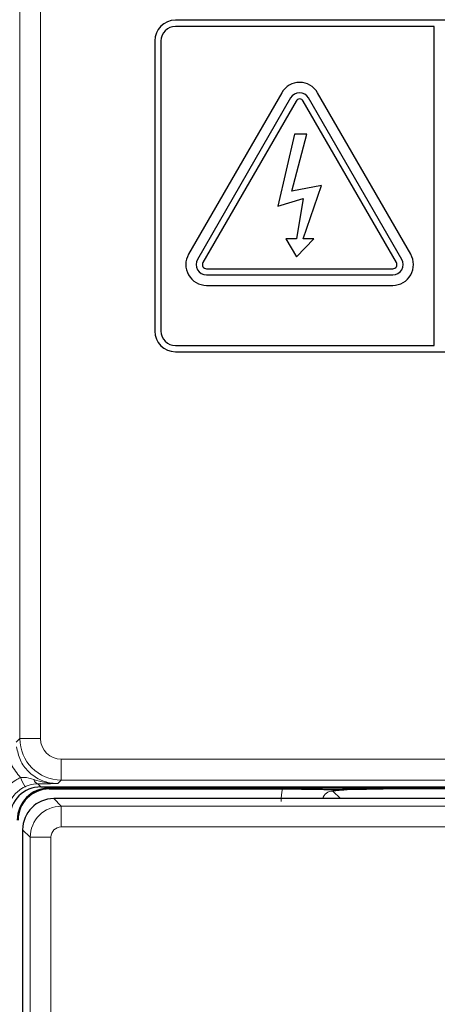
# Paper-space layout 'Blatt3' of a CAD drawing. Header units: millimetres. Extents: x 5 to 418, y 2 to 292.
# Tile 20 of 50: x 109 to 114, y 170 to 182. Entities that reach past the tile are written whole.
import ezdxf

# ---------------------------------------------------------------- set-up
doc = ezdxf.new("R2010")
doc.units = ezdxf.units.MM

psp = doc.layouts.new('Blatt3')

# ---------------------------------------------------------------- linework, layer by layer
at = {"color": 7, "linetype": 'Continuous', "lineweight": 18}
for p, q in [((108.85, 173.348), (108.85, 194.2651)), ((109.1, 194.2651), (109.1, 173.348)), ((108.807, 173.305), (108.85, 173.348)), ((109.1, 173.348), (108.85, 173.348)), ((109.3499, 173.098), (114.1086, 173.098)), ((109.3499, 173.098), (109.3499, 172.848)), ((109.0674, 172.8019), (109.1042, 172.7651)), ((109.2043, 172.751), (109.2043, 172.7651)), ((114.4182, 172.751), (109.2043, 172.751)), ((109.2043, 172.751), (109.2043, 172.7401)), ((109.3499, 172.848), (109.3069, 172.805)), ((114.1086, 172.848), (109.3499, 172.848)), ((109.2587, 172.6231), (109.3503, 172.5315)), ((112.6289, 172.7152), (112.7211, 172.6231)), ((109.3503, 172.2815), (109.3503, 172.5315)), ((109.3503, 172.5315), (114.2582, 172.5315)), ((114.1332, 172.2815), (109.3503, 172.2815)), ((108.9754, 172.1565), (108.8837, 172.2482)), ((108.9754, 167.9753), (108.9754, 172.1565)), ((109.2253, 172.1565), (108.9754, 172.1565)), ((109.2253, 172.1565), (109.2253, 167.9753))]:
    psp.add_line(p, q, dxfattribs=at)
at = {"color": 7, "linetype": 'Continuous', "lineweight": 25}
for p, q in [((123.2293, 182.0151), (110.7293, 182.0151)), ((113.8543, 181.9401), (110.7293, 181.9401)), ((113.8543, 178.0901), (113.8543, 181.9401)), ((110.4793, 181.7651), (110.4793, 178.2651)), ((110.5543, 181.7651), (110.5543, 178.2651)), ((112.0128, 181.1401), (110.8878, 179.1915)), ((112.121, 181.0776), (110.996, 179.129)), ((113.4625, 179.129), (112.3375, 181.0776)), ((113.5708, 179.1915), (112.4458, 181.1401)), ((112.186, 181.0401), (111.061, 179.0915)), ((113.3976, 179.0915), (112.2726, 181.0401)), ((112.1668, 180.6401), (111.9664, 179.7703)), ((112.1352, 179.9541), (112.3156, 180.6401)), ((112.3156, 180.6401), (112.1668, 180.6401)), ((112.4953, 180.0216), (112.1352, 179.9541)), ((112.2726, 179.3764), (112.4953, 180.0216)), ((111.9664, 179.7703), (112.2726, 179.864)), ((112.2726, 179.864), (112.1907, 179.3764)), ((112.1907, 179.3764), (112.0615, 179.3764)), ((112.0615, 179.3764), (112.1907, 179.1588)), ((112.1907, 179.1588), (112.4017, 179.3764)), ((112.4017, 179.3764), (112.2726, 179.3764)), ((111.1043, 179.0165), (113.3543, 179.0165)), ((111.1043, 178.9415), (113.3543, 178.9415)), ((111.1043, 178.8165), (113.3543, 178.8165)), ((110.7293, 178.0901), (113.8543, 178.0901)), ((110.7293, 178.0151), (123.2293, 178.0151)), ((109.1042, 172.7651), (114.1216, 172.7651)), ((109.2043, 172.7401), (112.023, 172.7401)), ((114.4291, 172.7401), (113.2375, 172.7401)), ((114.3499, 172.6231), (109.2587, 172.6231)), ((108.8837, 172.2482), (108.8837, 144.2569))]:
    psp.add_line(p, q, dxfattribs=at)
for centre, radius, start, end in [((110.7293, 181.7651), 0.25, 90, 180), ((110.7293, 181.7651), 0.175, 90, 180), ((112.2293, 181.0151), 0.25, 30, 150), ((112.2293, 181.0151), 0.125, 30, 150), ((112.2293, 181.0151), 0.05, 30, 150), ((111.1043, 179.0665), 0.25, 150, 270), ((113.3543, 179.0665), 0.25, 270, 30), ((111.1043, 179.0665), 0.125, 150, 270), ((111.1043, 179.0665), 0.05, 150, 270), ((113.3543, 179.0665), 0.125, 270, 30), ((113.3543, 179.0665), 0.05, 270, 30), ((110.7293, 178.2651), 0.25, 180, 270), ((110.7293, 178.2651), 0.175, 180, 270), ((109.2043, 172.3651), 0.3859, 90, 180), ((109.2043, 172.3651), 0.375, 90, 180)]:
    psp.add_arc(centre, radius, start, end, dxfattribs=at)
at = {"color": 7, "linetype": 'Continuous', "lineweight": 18}
for centre, radius, start, end in [((109.35, 173.348), 0.5, 180.00873, 269.99127), ((109.5882, 173.1768), 0.7891, 202.30026, 211.28433), ((109.0829, 172.8655), 0.0655, 191.35102, 256.33246)]:
    psp.add_arc(centre, radius, start, end, dxfattribs=at)
for centre, major_axis, ratio, start_param, end_param in [((109.35, 173.348), (-0.1768, -0.1768), 0.9996955, 5.4979394, 7.0684312), ((112.6307, 172.5887), (0.4432, -0.4432), 0.9972647, 3.684069, 3.9256213), ((112.6307, 172.5887), (0.0906, -0.0906), 0.9759379, 2.357564, 3.6635835), ((109.3503, 172.1565), (0.2652, 0.2652), 0.9998985, 0.7855505, 2.3560422), ((109.3503, 172.1565), (-0.0884, 0.0884), 0.9996955, 5.4979394, 7.0684312)]:
    psp.add_ellipse(centre, major_axis=major_axis, ratio=ratio, start_param=start_param, end_param=end_param, dxfattribs=at)
at = {"color": 7, "linetype": 'Continuous', "lineweight": 25}
for centre, major_axis, ratio, start_param, end_param in [((109.1043, 172.39), (-0.2652, 0.2652), 0.9996955, 5.4979394, 7.0684312), ((109.2587, 172.2481), (0.2652, 0.2652), 0.9998985, 0.7855505, 2.3560422)]:
    psp.add_ellipse(centre, major_axis=major_axis, ratio=ratio, start_param=start_param, end_param=end_param, dxfattribs=at)
at = {"color": 7, "linetype": 'Continuous', "lineweight": 18}
for points, knots in [([(108.8581, 172.8774), (108.8168, 172.9285), (108.7309, 173.0348), (108.7039, 173.169), (108.69, 173.2386)], [0, 0, 0, 0, 0.4810345, 1, 1, 1, 1]), ([(108.81, 173.2491), (108.8217, 173.194), (108.845, 173.0836), (108.9471, 172.9445), (109.0855, 172.846), (109.2137, 172.8081), (109.2882, 172.8056), (109.3069, 172.805)], [0, 0, 0, 0, 0.2308035, 0.4615659, 0.6921516, 0.9228554, 1, 1, 1, 1]), ([(108.565, 172.4217), (108.5705, 172.478), (108.5815, 172.5908), (108.6679, 172.7402), (108.7688, 172.8324), (108.8385, 172.8676), (108.8581, 172.8774)], [0, 0, 0, 0, 0.2949125, 0.5898452, 0.8848023, 1, 1, 1, 1]), ([(108.8581, 172.8774), (108.8721, 172.8784), (108.928, 172.8823), (108.9798, 172.8653), (109.0187, 172.8526)], [0, 0, 0, 0, 0.2492579, 1, 1, 1, 1]), ([(108.9138, 172.7671), (108.8992, 172.7597), (108.8469, 172.7333), (108.7713, 172.6641), (108.7065, 172.5521), (108.6983, 172.4675), (108.6942, 172.4252)], [0, 0, 0, 0, 0.1151465, 0.4100519, 0.7050242, 1, 1, 1, 1]), ([(109.0674, 172.8019), (109.0329, 172.7994), (108.9842, 172.7959), (108.9297, 172.7736), (108.9138, 172.7671)], [0, 0, 0, 0, 0.7098918, 1, 1, 1, 1]), ([(109.0187, 172.8526), (109.0638, 172.8399), (109.1482, 172.816), (109.2425, 172.806), (109.2928, 172.805), (109.3033, 172.805), (109.3062, 172.805), (109.3069, 172.805)], [0, 0, 0, 0, 0.47560497, 0.8917194, 0.97045645, 0.99262005, 1, 1, 1, 1]), ([(109.3069, 172.805), (109.3064, 172.805), (109.2681, 172.8044), (109.1929, 172.8033), (109.1091, 172.8023), (109.0674, 172.8019)], [0, 0, 0, 0, 0.0064738, 0.5065307, 1, 1, 1, 1])]:
    psp.add_open_spline(points, degree=3, knots=knots, dxfattribs=at)
at = {"color": 7, "linetype": 'Continuous', "lineweight": 25}
for points, knots in [([(112.023, 172.7401), (112.0856, 172.7399), (112.2107, 172.7397), (112.3674, 172.7381), (112.4787, 172.7363), (112.5457, 172.7348), (112.5875, 172.734), (112.6106, 172.7338), (112.6261, 172.7337), (112.6427, 172.7337), (112.678, 172.7341), (112.7702, 172.7361), (112.9175, 172.7387), (113.1155, 172.74), (113.208, 172.74), (113.2375, 172.7401)], [0, 0, 0, 0, 0.1279852, 0.2556047, 0.3628059, 0.4421844, 0.4757382, 0.4878764, 0.4979049, 0.5079889, 0.5213856, 0.5795547, 0.8100632, 0.9393936, 1, 1, 1, 1]), ([(113.2375, 172.7401), (113.1754, 172.7397), (113.0513, 172.7391), (112.8694, 172.7335), (112.7377, 172.7258), (112.6658, 172.719), (112.6355, 172.7159), (112.6293, 172.7153), (112.6289, 172.7152)], [0, 0, 0, 0, 0.227796, 0.4550956, 0.7542495, 0.9491897, 0.9972519, 1, 1, 1, 1])]:
    psp.add_open_spline(points, degree=3, knots=knots, dxfattribs=at)

doc.saveas('drawing.dxf')
